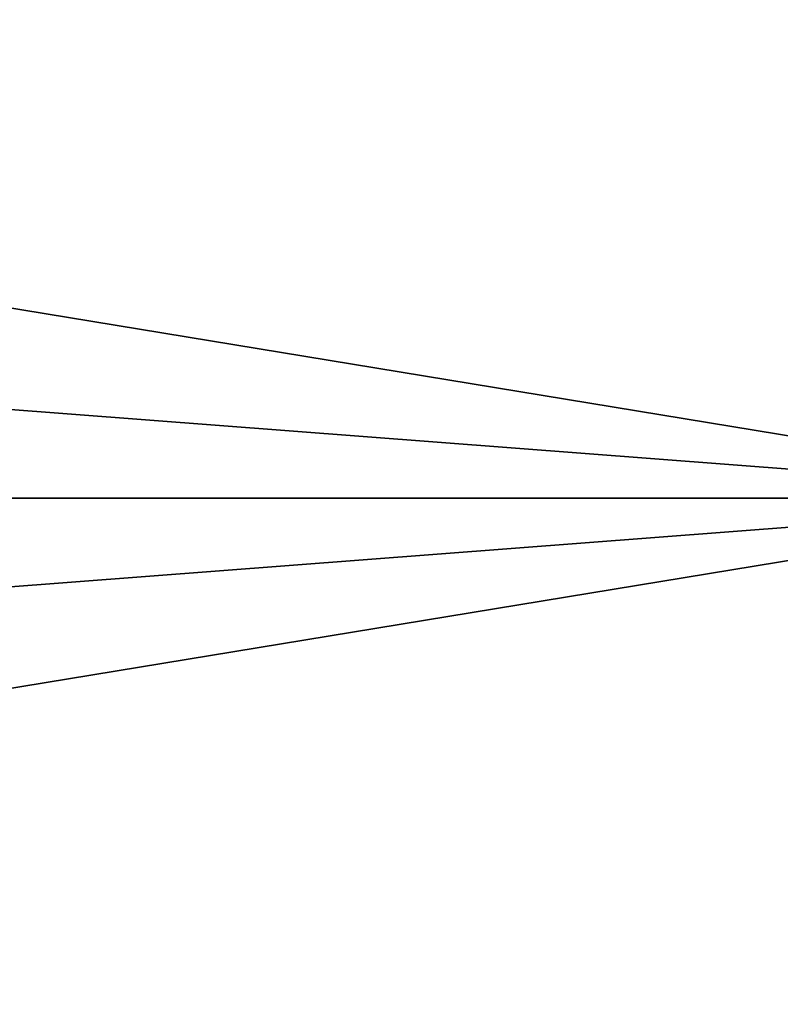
# Model space of a CAD drawing. Header units: millimetres. Extents: x -25 to 87, y -149 to 296.
# Tile 49 of 256: x 55.854 to 56.282, y 52.716 to 53.269. Entities that reach past the tile are written whole.
import ezdxf

# ---------------------------------------------------------------- set-up
doc = ezdxf.new("R2010")
doc.units = ezdxf.units.MM
doc.header["$LTSCALE"] = 65.185185
for name, color, linetype in [('3', 7, 'CONTINUOUS'), ('7', 7, 'CONTINUOUS'), ('86', 7, 'CONTINUOUS'), ('87', 7, 'CONTINUOUS')]:
    doc.layers.add(name, color=color, linetype=linetype)

msp = doc.modelspace()

# ---------------------------------------------------------------- linework, layer by layer
at = {"layer": '3', "color": 7, "linetype": 'CONTINUOUS', "true_color": 0x0833a0}
for points in [[(55.5, 53, 18.75), (55.5, 61.13546, 16.8931), (56.5, 53, 18.75), (55.5, 53, 18.75)], [(56.5, 53, 18.75), (55.5, 61.13546, 16.8931), (56.5, 55.09957, 18.63207), (56.5, 53, 18.75)], [(55.5, 61.13546, -16.8931), (55.5, 53, -18.75), (56.5, 61.13546, -16.89309), (55.5, 61.13546, -16.8931)], [(56.5, 61.13546, -16.89309), (55.5, 53, -18.75), (56.5, 59.19294, -17.69774), (56.5, 61.13546, -16.89309)], [(56.5, 59.19294, -17.69774), (55.5, 53, -18.75), (56.5, 57.17197, -18.27997), (56.5, 59.19294, -17.69774)], [(56.5, 57.17197, -18.27997), (55.5, 53, -18.75), (56.5, 55.09957, -18.63207), (56.5, 57.17197, -18.27997)], [(56.5, 55.09957, -18.63207), (55.5, 53, -18.75), (56.5, 53, -18.75), (56.5, 55.09957, -18.63207)]]:
    msp.add_3dface(points, dxfattribs=at)
at = {"layer": '7', "color": 7, "linetype": 'CONTINUOUS', "true_color": 0x0833a0}
for points in [[(55.5, 53, 18.75), (56.5, 53, 18.75), (56.5, 50.90043, 18.63207), (55.5, 53, 18.75)], [(55.5, 53, 18.75), (56.5, 50.90043, 18.63207), (56.5, 48.82803, 18.27997), (55.5, 53, 18.75)], [(55.5, 53, 18.75), (56.5, 48.82803, 18.27997), (56.5, 46.80706, 17.69774), (55.5, 53, 18.75)], [(55.5, 53, 18.75), (56.5, 46.80706, 17.69774), (56.5, 44.86454, 16.89309), (55.5, 53, 18.75)], [(55.5, 53, 18.75), (56.5, 44.86454, 16.89309), (55.5, 44.86454, 16.8931), (55.5, 53, 18.75)], [(56.5, 53, -18.75), (55.5, 53, -18.75), (55.5, 44.86454, -16.8931), (56.5, 53, -18.75)], [(56.5, 44.86454, -16.89309), (56.5, 53, -18.75), (55.5, 44.86454, -16.8931), (56.5, 44.86454, -16.89309)]]:
    msp.add_3dface(points, dxfattribs=at)
at = {"layer": '86', "linetype": 'CONTINUOUS'}
for points in [[(56.5, 53, 21), (56.5, 61.03617, 19.40154), (0, 53, 21), (56.5, 53, 21)], [(0, 53, 21), (56.5, 61.03617, 19.40154), (4.97417, 56.94185, 20.62673), (0, 53, 21)], [(56.5, 61.03617, -19.40154), (56.5, 53, -21), (9.70256, 60.6888, -19.54181), (56.5, 61.03617, -19.40154)], [(9.70256, 60.6888, -19.54181), (56.5, 53, -21), (4.97693, 56.94403, -20.62631), (9.70256, 60.6888, -19.54181)], [(56.5, 53, -21), (0, 53, -21), (4.97693, 56.94403, -20.62631), (56.5, 53, -21)]]:
    msp.add_3dface(points, dxfattribs=at)
at = {"layer": '87', "linetype": 'CONTINUOUS'}
for points in [[(56.5, 53, -21), (56.5, 44.96383, -19.40154), (0, 53, -21), (56.5, 53, -21)], [(0, 53, -21), (56.5, 44.96383, -19.40154), (4.97432, 49.05804, -20.6267), (0, 53, -21)], [(56.5, 53, 21), (0, 53, 21), (4.97401, 49.05828, 20.62675), (56.5, 53, 21)], [(9.7027, 45.31108, 19.54176), (56.5, 53, 21), (4.97401, 49.05828, 20.62675), (9.7027, 45.31108, 19.54176)], [(56.5, 44.96383, 19.40154), (56.5, 53, 21), (9.7027, 45.31108, 19.54176), (56.5, 44.96383, 19.40154)]]:
    msp.add_3dface(points, dxfattribs=at)

doc.saveas('drawing.dxf')
